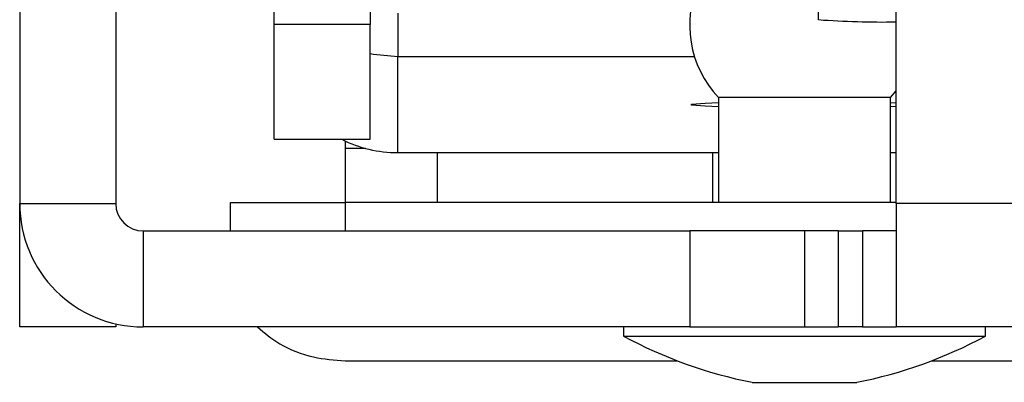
# Model space of a CAD drawing. Header units: millimetres. Extents: x 3619 to 4737, y 1503 to 2366.
# Tile 38 of 256: x 4111.37 to 4120.45, y 1680.5 to 1683.85. Entities that reach past the tile are written whole.
import ezdxf

# ---------------------------------------------------------------- set-up
doc = ezdxf.new("R2010")
doc.units = ezdxf.units.MM

msp = doc.modelspace()

# ---------------------------------------------------------------- linework, layer by layer
at = {"color": 7, "linetype": 'Continuous', "lineweight": 30}
for p, q in [((4118.7358, 1683.8496), (4118.7358, 1690.1984)), ((4111.3706, 1688.887), (4111.3706, 1682.1527)), ((4112.2563, 1688.887), (4112.2563, 1682.1527)), ((4119.4529, 1682.1527), (4119.4529, 1687.8253)), ((4113.7168, 1683.8063), (4113.7168, 1685.0493)), ((4114.6024, 1683.9709), (4114.6024, 1683.8063)), ((4114.6024, 1683.8063), (4113.7168, 1683.8063)), ((4113.7168, 1682.7457), (4113.7168, 1683.8063)), ((4114.6024, 1682.7457), (4114.6024, 1683.8063)), ((4114.8564, 1682.6219), (4114.8564, 1683.507)), ((4117.5926, 1683.507), (4114.8564, 1683.507)), ((4117.8125, 1683.1297), (4117.8125, 1682.1611)), ((4119.4, 1683.1297), (4117.8125, 1683.1297)), ((4119.4, 1683.1297), (4119.4529, 1683.1911)), ((4119.4, 1682.1611), (4119.4, 1683.1297)), ((4119.4, 1683.0841), (4119.4529, 1683.0823)), ((4119.4529, 1683.0467), (4119.4, 1683.0449)), ((4113.7168, 1682.7457), (4114.6024, 1682.7457)), ((4114.3729, 1682.7295), (4114.3729, 1682.6611)), ((4114.3729, 1682.6611), (4114.3729, 1682.1611)), ((4114.8564, 1682.6219), (4117.8125, 1682.6219)), ((4119.4, 1682.6219), (4119.4529, 1682.6219)), ((4111.3706, 1682.1527), (4112.2563, 1682.1527)), ((4111.3706, 1682.1137), (4111.3706, 1682.1527)), ((4111.3706, 1681.013), (4111.3706, 1682.1137)), ((4113.3146, 1681.8987), (4113.3146, 1682.1611)), ((4113.3146, 1682.1611), (4114.3729, 1682.1611)), ((4114.3729, 1682.1611), (4114.3729, 1681.8987)), ((4119.4529, 1682.1611), (4114.3729, 1682.1611)), ((4124.5719, 1682.1527), (4119.4529, 1682.1527)), ((4119.4529, 1682.1527), (4119.4529, 1681.013)), ((4112.5103, 1681.8987), (4112.5103, 1681.013)), ((4112.5103, 1681.8987), (4117.5479, 1681.8987)), ((4117.5479, 1681.8987), (4117.5479, 1681.013)), ((4118.6063, 1681.8987), (4117.5479, 1681.8987)), ((4118.6063, 1681.8987), (4118.6063, 1681.013)), ((4118.9162, 1681.8987), (4118.6063, 1681.8987)), ((4118.9162, 1681.8987), (4118.9162, 1681.013)), ((4118.9162, 1681.8987), (4119.1429, 1681.8987)), ((4119.1429, 1681.8987), (4119.1429, 1681.013)), ((4119.4529, 1681.8987), (4119.1429, 1681.8987)), ((4112.2563, 1681.0417), (4112.2563, 1681.013)), ((4112.2563, 1681.013), (4111.3706, 1681.013)), ((4117.5479, 1681.013), (4112.5103, 1681.013)), ((4116.9383, 1681.013), (4116.9383, 1680.9284)), ((4117.5479, 1681.013), (4118.6063, 1681.013)), ((4118.6063, 1681.013), (4118.9162, 1681.013)), ((4119.1429, 1681.013), (4118.9162, 1681.013)), ((4119.1429, 1681.013), (4119.4529, 1681.013)), ((4124.5719, 1681.013), (4119.4529, 1681.013)), ((4120.2742, 1680.9284), (4120.2742, 1681.013)), ((4116.9383, 1680.9284), (4120.2742, 1680.9284)), ((4114.3729, 1680.7005), (4117.4346, 1680.7005)), ((4119.7779, 1680.7005), (4122.8396, 1680.7005)), ((4118.1237, 1680.5016), (4119.0889, 1680.5016))]:
    msp.add_line(p, q, dxfattribs=at)
at = {"color": 8, "linetype": 'Continuous', "lineweight": 30}
for p, q in [((4114.8564, 1683.9101), (4114.8564, 1683.507)), ((4115.2196, 1682.6219), (4115.2196, 1682.1611)), ((4117.7596, 1682.6219), (4117.7596, 1682.1611)), ((4111.3706, 1682.1137), (4111.3713, 1682.1137))]:
    msp.add_line(p, q, dxfattribs=at)
at = {"color": 7, "linetype": 'Continuous', "lineweight": 30, "flags": 128}
for points in [[(4114.8564, 1683.507), (4114.634, 1683.5289), (4114.6024, 1683.5357)], [(4117.8125, 1683.0449), (4117.6897, 1683.0496), (4117.564, 1683.0593), (4117.564, 1683.0696), (4117.6897, 1683.0793), (4117.8125, 1683.0841)]]:
    msp.add_lwpolyline(points, dxfattribs=at)
at = {"color": 7, "linetype": 'Continuous', "lineweight": 30}
for centre, radius, start, end in [((4118.528, 1683.7995), 0.98, 155.4183, 223.11126), ((4119.3164, 1691.6284), 7.8004, 265.73149, 271.00291), ((4114.8564, 1683.7619), 1.14, 243.05086, 270.00051), ((4114.5501, 1637.9531), 44.7084, 89.98899, 90.22704), ((4112.5103, 1682.1527), 1.1396, 180, 270), ((4112.5103, 1682.1527), 0.254, 180, 270), ((4118.949, 1684.6537), 4.2333, 241.64236, 258.75681), ((4118.2635, 1684.6537), 4.2333, 281.24319, 298.35764)]:
    msp.add_arc(centre, radius, start, end, dxfattribs=at)
msp.add_open_spline([(4113.5636, 1681.013), (4113.6281, 1680.9583), (4113.7703, 1680.8379), (4114.0606, 1680.7231), (4114.274, 1680.7077), (4114.3729, 1680.7005)], degree=3, knots=[0, 0, 0, 0, 0.308626, 0.679594, 1, 1, 1, 1], dxfattribs=at)

doc.saveas('drawing.dxf')
